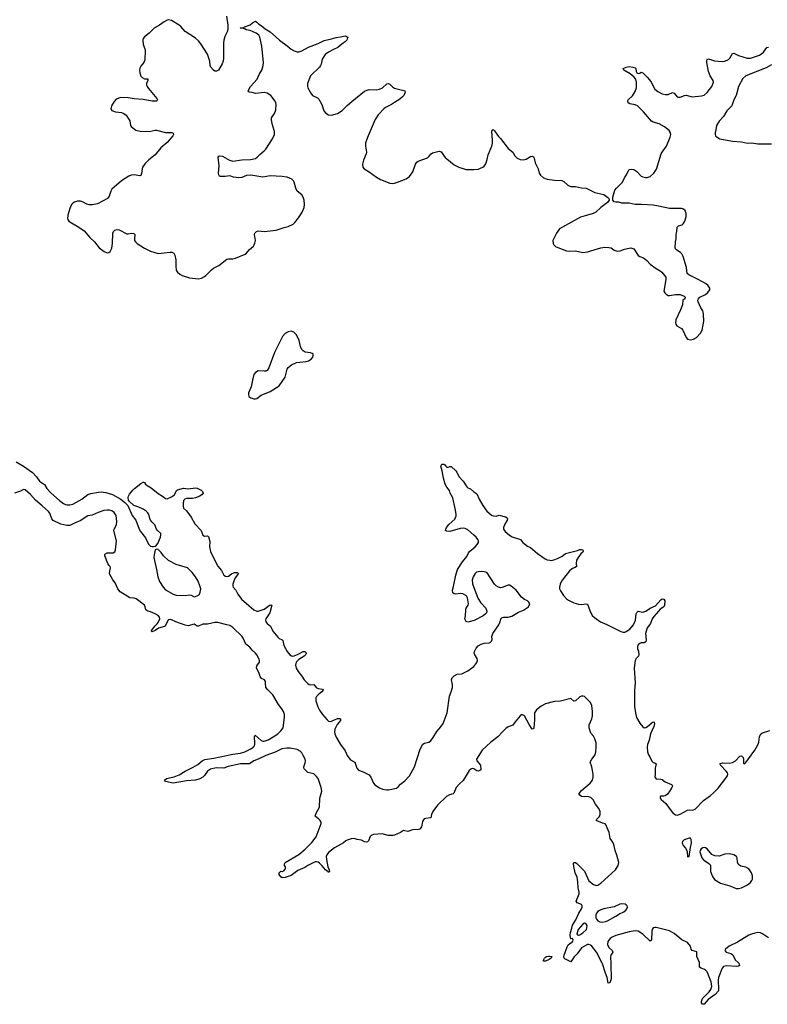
# Model space of a CAD drawing. Header units: inches. Extents: x 1835039 to 2027607, y 642849 to 774141.
# Tile 60 of 113: x 1935619 to 1945616, y 679451 to 692624. Entities that reach past the tile are written whole.
import ezdxf

# ---------------------------------------------------------------- set-up
doc = ezdxf.new("R2010")
doc.units = ezdxf.units.IN
doc.header["$MEASUREMENT"] = 0
for name, color, linetype in [('B9638', 7, 'Continuous'), ('B9639', 7, 'Continuous'), ('B9647', 7, 'Continuous'), ('B9648', 7, 'Continuous'), ('B9649', 7, 'Continuous')]:
    doc.layers.add(name, color=color, linetype=linetype)

msp = doc.modelspace()

# ---------------------------------------------------------------- linework, layer by layer
at = {"layer": 'B9638', "color": 6}
for points, elevation in [([(1936261, 690000), (1936259, 689970), (1936264, 689950), (1936278, 689930), (1936310, 689904), (1936410, 689850), (1936479, 689799), (1936556, 689710), (1936620, 689650), (1936682, 689570), (1936750, 689521), (1936790, 689505), (1936810, 689507), (1936830, 689524), (1936850, 689567), (1936859, 689630), (1936866, 689770), (1936873, 689790), (1936890, 689808), (1936923, 689817), (1936950, 689811), (1937050, 689757), (1937070, 689758), (1937110, 689770), (1937144, 689764), (1937158, 689750), (1937153, 689690), (1937156, 689670), (1937167, 689650), (1937190, 689630), (1937286, 689566), (1937370, 689528), (1937470, 689495), (1937630, 689514), (1937652, 689512), (1937679, 689499), (1937694, 689474), (1937707, 689410), (1937705, 689325), (1937711, 689271), (1937727, 689247), (1937759, 689219), (1937790, 689202), (1937890, 689172), (1938010, 689155), (1938050, 689166), (1938090, 689188), (1938110, 689203), (1938182, 689278), (1938210, 689299), (1938283, 689337), (1938390, 689419), (1938410, 689424), (1938470, 689426), (1938506, 689434), (1938632, 689488), (1938650, 689500), (1938690, 689549), (1938745, 689595), (1938756, 689610), (1938765, 689635), (1938770, 689670), (1938759, 689750), (1938764, 689770), (1938786, 689790), (1938810, 689797), (1938890, 689790), (1939050, 689807), (1939156, 689844), (1939210, 689855), (1939277, 689890), (1939300, 689910), (1939349, 689971), (1939367, 690000)], 400), ([(1935570, 686710), (1935668, 686650), (1935790, 686566), (1935845, 686510), (1935883, 686450), (1935950, 686404), (1935984, 686350), (1936035, 686295), (1936150, 686190), (1936206, 686150), (1936230, 686138), (1936250, 686132), (1936288, 686132), (1936330, 686142), (1936450, 686208), (1936530, 686270), (1936570, 686284), (1936675, 686305), (1936710, 686308), (1936770, 686300), (1936860, 686270), (1936970, 686210), (1937025, 686165), (1937065, 686125), (1937125, 685990), (1937174, 685930), (1937218, 685810), (1937236, 685776), (1937300, 685690), (1937322, 685642), (1937344, 685604), (1937370, 685582), (1937390, 685576), (1937410, 685575), (1937430, 685580), (1937450, 685596), (1937465, 685615), (1937501, 685699), (1937508, 685730), (1937506, 685750), (1937456, 685796), (1937447, 685810), (1937428, 685868), (1937390, 685900), (1937368, 685928), (1937359, 685950), (1937344, 686010), (1937330, 686030), (1937310, 686050), (1937270, 686077), (1937210, 686104), (1937145, 686125), (1937083, 686183), (1937076, 686196), (1937070, 686230), (1937075, 686250), (1937086, 686274), (1937132, 686330), (1937152, 686350), (1937241, 686419), (1937270, 686437), (1937276, 686436), (1937290, 686432), (1937303, 686410), (1937324, 686390), (1937379, 686359), (1937470, 686283), (1937529, 686249), (1937570, 686216), (1937590, 686213), (1937650, 686240), (1937690, 686268), (1937717, 686323), (1937727, 686333), (1937810, 686358), (1937870, 686349), (1937970, 686360), (1937990, 686357), (1938047, 686330), (1938065, 686310), (1938074, 686290), (1938058, 686270), (1938029, 686250), (1937970, 686228), (1937930, 686220), (1937850, 686220), (1937828, 686210), (1937810, 686190), (1937803, 686150), (1937803, 686110), (1937810, 686089), (1937850, 686051), (1937910, 685969), (1937961, 685881), (1938045, 685790), (1938070, 685727), (1938090, 685716), (1938130, 685718), (1938142, 685710), (1938162, 685642), (1938156, 685570), (1938171, 685510), (1938195, 685450), (1938270, 685314), (1938317, 685257), (1938350, 685194), (1938370, 685177), (1938390, 685173), (1938410, 685180), (1938453, 685210), (1938490, 685227), (1938527, 685227), (1938541, 685221), (1938545, 685210), (1938530, 685196), (1938502, 685158), (1938483, 685110), (1938471, 685070), (1938470, 685050), (1938475, 685030), (1938510, 684990), (1938538, 684938), (1938586, 684870), (1938750, 684730), (1938790, 684709), (1938810, 684709), (1938890, 684738), (1938970, 684796), (1938990, 684791), (1938962, 684690), (1938911, 684610), (1938906, 684590), (1938911, 684570), (1938930, 684544), (1938972, 684510), (1939004, 684444), (1939070, 684361), (1939090, 684343), (1939127, 684327), (1939137, 684317), (1939152, 684250), (1939194, 684170), (1939230, 684125), (1939252, 684112), (1939270, 684110), (1939290, 684115), (1939344, 684136), (1939410, 684171), (1939430, 684171), (1939452, 684150), (1939444, 684130), (1939422, 684110), (1939350, 684064), (1939318, 684030), (1939310, 684010), (1939307, 683990), (1939318, 683950), (1939342, 683902), (1939390, 683840), (1939422, 683790), (1939470, 683741), (1939490, 683728), (1939510, 683725), (1939550, 683728), (1939590, 683687), (1939610, 683678), (1939667, 683667), (1939675, 683655), (1939658, 683630), (1939619, 683601), (1939590, 683570), (1939580, 683550), (1939579, 683510), (1939607, 683430), (1939628, 683388), (1939668, 683328), (1939730, 683255), (1939750, 683240), (1939770, 683235), (1939790, 683238), (1939870, 683273), (1939895, 683275), (1939910, 683270), (1939910, 683250), (1939866, 683194), (1939832, 683130), (1939827, 683090), (1939831, 683070), (1939850, 683027), (1939908, 682928), (1939970, 682843), (1940000, 682780)], 300), ([(1940000, 681647), (1939982, 681638), (1939950, 681610), (1939830, 681543), (1939750, 681480), (1939724, 681450), (1939718, 681430), (1939722, 681390), (1939740, 681290), (1939757, 681250), (1939760, 681230), (1939750, 681214), (1939745, 681225), (1939710, 681251), (1939665, 681305), (1939630, 681338), (1939610, 681352), (1939590, 681358), (1939570, 681357), (1939470, 681307), (1939430, 681282), (1939339, 681241), (1939250, 681174), (1939170, 681147), (1939130, 681142), (1939110, 681156), (1939090, 681189), (1939090, 681210), (1939110, 681233), (1939130, 681230), (1939150, 681237), (1939170, 681261), (1939174, 681270), (1939172, 681290), (1939160, 681310), (1939158, 681330), (1939170, 681348), (1939350, 681456), (1939435, 681525), (1939525, 681615), (1939585, 681690), (1939650, 681870), (1939648, 681890), (1939637, 681910), (1939620, 681930), (1939570, 681970), (1939585, 682010), (1939629, 682090), (1939634, 682210), (1939659, 682301), (1939652, 682350), (1939612, 682470), (1939590, 682500), (1939550, 682535), (1939470, 682551), (1939422, 682602), (1939417, 682610), (1939417, 682630), (1939437, 682683), (1939439, 682710), (1939435, 682730), (1939410, 682782), (1939390, 682816), (1939370, 682836), (1939330, 682858), (1939236, 682876), (1939190, 682878), (1939123, 682870), (1939035, 682825), (1938910, 682781), (1938810, 682731), (1938751, 682709), (1938690, 682668), (1938570, 682670), (1938408, 682632), (1938350, 682611), (1938247, 682613), (1938170, 682597), (1938129, 682571), (1938090, 682512), (1938069, 682490), (1938030, 682468), (1937971, 682451), (1937850, 682443), (1937670, 682411), (1937569, 682430), (1937554, 682450), (1937584, 682470), (1937685, 682495), (1937750, 682520), (1937832, 682570), (1937938, 682622), (1937999, 682661), (1938061, 682710), (1938093, 682727), (1938214, 682746), (1938470, 682797), (1938570, 682809), (1938630, 682828), (1938710, 682870), (1938739, 682890), (1938757, 682910), (1938764, 682930), (1938765, 682950), (1938760, 683030), (1938768, 683052), (1938850, 682979), (1938870, 682970), (1938890, 682970), (1938940, 682990), (1939010, 683030), (1939070, 683070), (1939113, 683110), (1939140, 683150), (1939160, 683290), (1939158, 683330), (1939146, 683370), (1939124, 683404), (1939080, 683460), (1939005, 683590), (1938937, 683657), (1938910, 683690), (1938908, 683752), (1938905, 683770), (1938892, 683792), (1938851, 683811), (1938835, 683835), (1938816, 683890), (1938786, 683950), (1938790, 683980), (1938824, 684030), (1938825, 684050), (1938819, 684070), (1938790, 684126), (1938770, 684150), (1938727, 684187), (1938697, 684230), (1938645, 684270), (1938609, 684350), (1938595, 684370), (1938470, 684494), (1938430, 684519), (1938391, 684530), (1938270, 684557), (1938230, 684561), (1938130, 684539), (1938070, 684536), (1938010, 684508), (1937990, 684510), (1937950, 684539), (1937870, 684515), (1937830, 684522), (1937708, 684568), (1937650, 684596), (1937630, 684600), (1937610, 684596), (1937603, 684590), (1937570, 684523), (1937554, 684506), (1937475, 684485), (1937430, 684450), (1937390, 684433), (1937382, 684442), (1937381, 684450), (1937430, 684515), (1937459, 684541), (1937470, 684559), (1937494, 684610), (1937490, 684632), (1937472, 684652), (1937430, 684676), (1937370, 684702), (1937333, 684713), (1937307, 684727), (1937297, 684770), (1937287, 684790), (1937176, 684876), (1937150, 684885), (1937090, 684891), (1936962, 684970), (1936930, 685010), (1936897, 685090), (1936866, 685130), (1936822, 685210), (1936825, 685250), (1936835, 685290), (1936830, 685310), (1936810, 685328), (1936797, 685350), (1936759, 685450), (1936757, 685470), (1936770, 685483), (1936788, 685490), (1936870, 685490), (1936890, 685504), (1936901, 685530), (1936912, 685650), (1936877, 685790), (1936882, 685810), (1936914, 685866), (1936920, 685910), (1936909, 685990), (1936881, 686030), (1936851, 686051), (1936822, 686062), (1936790, 686064), (1936744, 686056), (1936667, 686033), (1936590, 685994), (1936530, 685985), (1936507, 685973), (1936437, 685923), (1936350, 685890), (1936290, 685857), (1936250, 685855), (1936170, 685874), (1936066, 685926), (1936050, 685947), (1936022, 686022), (1936004, 686044), (1935921, 686121), (1935830, 686195), (1935763, 686270), (1935693, 686333), (1935670, 686337), (1935630, 686316), (1935550, 686290)], 300)]:
    msp.add_lwpolyline(points, dxfattribs=dict(at, elevation=elevation))
for points, elevation in [([(1939250, 688457), (1939210, 688450), (1939170, 688424), (1939135, 688385), (1939025, 688170), (1938950, 687966), (1938930, 687932), (1938910, 687922), (1938890, 687920), (1938810, 687924), (1938770, 687903), (1938750, 687875), (1938730, 687799), (1938714, 687710), (1938678, 687630), (1938677, 687610), (1938684, 687584), (1938710, 687564), (1938750, 687552), (1938770, 687550), (1938790, 687556), (1938850, 687600), (1938970, 687650), (1939090, 687724), (1939170, 687843), (1939196, 687950), (1939209, 687971), (1939253, 688007), (1939321, 688039), (1939448, 688052), (1939479, 688061), (1939516, 688084), (1939537, 688110), (1939545, 688130), (1939541, 688150), (1939530, 688160), (1939508, 688168), (1939438, 688178), (1939410, 688193), (1939391, 688211), (1939372, 688250), (1939354, 688330), (1939342, 688362), (1939314, 688414), (1939284, 688444)], 400), ([(1937450, 685539), (1937430, 685530), (1937415, 685465), (1937414, 685430), (1937449, 685270), (1937465, 685170), (1937488, 685108), (1937539, 685030), (1937570, 684998), (1937610, 684972), (1937670, 684938), (1937710, 684924), (1937830, 684920), (1937890, 684928), (1937910, 684924), (1937950, 684903), (1937970, 684907), (1938010, 684925), (1938023, 684937), (1938034, 684966), (1938039, 685010), (1938030, 685049), (1938006, 685110), (1937971, 685170), (1937926, 685230), (1937864, 685290), (1937710, 685334), (1937610, 685390), (1937542, 685450), (1937510, 685494), (1937470, 685534)], 300)]:
    msp.add_lwpolyline(points, close=True, dxfattribs=dict(at, elevation=elevation))
at = {"layer": 'B9639', "color": 6, "elevation": 400}
for points in [[(1938383, 692670), (1938404, 692550), (1938403, 692510), (1938396, 692470), (1938363, 692397), (1938348, 692350), (1938344, 692310), (1938345, 692110), (1938338, 692070), (1938325, 692035), (1938276, 691950), (1938250, 691937), (1938230, 691937), (1938210, 691947), (1938173, 691990), (1938165, 692010), (1938161, 692070), (1938130, 692162), (1938042, 692302), (1938010, 692341), (1937970, 692378), (1937830, 692465), (1937773, 692533), (1937752, 692552), (1937650, 692612), (1937610, 692623), (1937590, 692618), (1937550, 692595), (1937490, 692551), (1937417, 692510), (1937350, 692445), (1937290, 692396), (1937272, 692370), (1937266, 692350), (1937271, 692290), (1937293, 692233), (1937297, 692210), (1937292, 692088), (1937280, 692050), (1937240, 692000), (1937225, 691975), (1937221, 691950), (1937226, 691914), (1937240, 691870), (1937256, 691850), (1937290, 691834), (1937332, 691832), (1937334, 691810), (1937316, 691770), (1937316, 691750), (1937323, 691730), (1937341, 691701), (1937452, 691570), (1937462, 691550), (1937458, 691542), (1937448, 691532), (1937390, 691534), (1937270, 691557), (1937150, 691563), (1937070, 691579), (1936970, 691582), (1936910, 691559), (1936882, 691530), (1936848, 691470), (1936837, 691430), (1936849, 691409), (1936898, 691390), (1936981, 691381), (1937010, 691369), (1937045, 691345), (1937085, 691285), (1937092, 691270), (1937102, 691210), (1937110, 691195), (1937170, 691147), (1937230, 691133), (1937350, 691130), (1937430, 691144), (1937450, 691144), (1937570, 691113), (1937653, 691113), (1937670, 691105), (1937674, 691090), (1937668, 691070), (1937590, 690979), (1937506, 690910), (1937430, 690815), (1937345, 690750), (1937299, 690701), (1937263, 690650), (1937256, 690630), (1937250, 690564), (1937239, 690541), (1937226, 690534), (1937150, 690549), (1937110, 690544), (1937079, 690530), (1936981, 690470), (1936850, 690357), (1936837, 690330), (1936816, 690264), (1936792, 690230), (1936658, 690162), (1936590, 690146), (1936550, 690146), (1936517, 690157), (1936470, 690183), (1936430, 690196), (1936390, 690195), (1936350, 690184), (1936330, 690170), (1936314, 690150), (1936290, 690097), (1936262, 690010), (1936261, 690000)], [(1939367, 690000), (1939398, 690050), (1939422, 690110), (1939429, 690150), (1939423, 690210), (1939411, 690251), (1939390, 690282), (1939328, 690330), (1939310, 690370), (1939291, 690451), (1939279, 690470), (1939257, 690490), (1939196, 690516), (1939128, 690528), (1938970, 690533), (1938870, 690518), (1938710, 690545), (1938650, 690539), (1938590, 690514), (1938550, 690509), (1938478, 690518), (1938430, 690534), (1938365, 690525), (1938305, 690525), (1938290, 690530), (1938280, 690550), (1938276, 690570), (1938285, 690670), (1938274, 690786), (1938282, 690798), (1938297, 690803), (1938330, 690797), (1938424, 690744), (1938470, 690730), (1938588, 690748), (1938706, 690754), (1938770, 690768), (1938796, 690784), (1938830, 690821), (1938890, 690869), (1938909, 690890), (1938999, 691030), (1939025, 691090), (1939025, 691130), (1938996, 691230), (1938985, 691290), (1938988, 691310), (1939026, 691370), (1939042, 691418), (1939050, 691490), (1939046, 691510), (1939033, 691533), (1938976, 691610), (1938930, 691639), (1938890, 691648), (1938770, 691635), (1938729, 691651), (1938690, 691656), (1938680, 691660), (1938673, 691670), (1938704, 691730), (1938793, 691830), (1938821, 691890), (1938859, 691950), (1938874, 692010), (1938880, 692050), (1938856, 692270), (1938830, 692390), (1938817, 692417), (1938783, 692443), (1938699, 692479), (1938648, 692490), (1938630, 692502), (1938608, 692508), (1938568, 692510), (1938570, 692514), (1938610, 692514), (1938626, 692530), (1938703, 692557), (1938730, 692582), (1938770, 692602), (1938790, 692592), (1938811, 692570), (1938850, 692547), (1938903, 692503), (1938970, 692460), (1939092, 692352), (1939196, 692276), (1939249, 692229), (1939290, 692207), (1939330, 692194), (1939350, 692193), (1939390, 692205), (1939482, 692258), (1939610, 692306), (1939690, 692347), (1939790, 692368), (1939850, 692387), (1939910, 692393), (1939970, 692406), (1939983, 692403), (1940000, 692394)], [(1940000, 692367), (1939995, 692350), (1939975, 692330), (1939925, 692295), (1939873, 692250), (1939815, 692225), (1939750, 692190), (1939704, 692156), (1939663, 692097), (1939652, 692030), (1939643, 692010), (1939627, 691990), (1939507, 691873), (1939467, 691770), (1939467, 691730), (1939472, 691710), (1939510, 691639), (1939536, 691610), (1939599, 691579), (1939620, 691560), (1939661, 691490), (1939686, 691406), (1939712, 691372), (1939750, 691350), (1939790, 691345), (1939870, 691368), (1939931, 691410), (1940000, 691474)]]:
    msp.add_lwpolyline(points, dxfattribs=at)
at = {"layer": 'B9647', "color": 6, "elevation": 300}
for points in [[(1943524, 680000), (1943525, 679990), (1943526, 679790), (1943510, 679739), (1943490, 679733), (1943476, 679810), (1943450, 679868), (1943412, 679992), (1943408, 680000)], [(1945233, 680000), (1945240, 679990), (1945243, 679970), (1945230, 679961), (1945210, 679958), (1945070, 679968), (1945030, 679955), (1945010, 679936), (1944963, 679810), (1944960, 679770), (1944965, 679655), (1944961, 679630), (1944918, 679582), (1944824, 679516), (1944770, 679451), (1944750, 679453), (1944737, 679470), (1944738, 679490), (1944749, 679530), (1944840, 679620), (1944861, 679650), (1944873, 679690), (1944866, 679750), (1944810, 679885), (1944791, 679910), (1944778, 679918), (1944730, 679935), (1944709, 679950), (1944710, 680000)]]:
    msp.add_lwpolyline(points, dxfattribs=at)
at = {"layer": 'B9648', "color": 6}
for points, elevation in [([(1943179, 690000), (1943118, 689982), (1942835, 689825), (1942795, 689770), (1942750, 689670), (1942752, 689630), (1942761, 689610), (1942783, 689590), (1942814, 689574), (1942930, 689532), (1942970, 689526), (1943050, 689532), (1943150, 689510), (1943210, 689517), (1943390, 689572), (1943441, 689579), (1943497, 689577), (1943530, 689570), (1943570, 689542), (1943612, 689528), (1943650, 689531), (1943706, 689554), (1943770, 689568), (1943792, 689570), (1943830, 689557), (1943888, 689468), (1943910, 689456), (1943960, 689440), (1944004, 689404), (1944050, 689351), (1944130, 689295), (1944185, 689265), (1944205, 689245), (1944257, 689177), (1944261, 689170), (1944261, 689150), (1944234, 688994), (1944247, 688970), (1944264, 688950), (1944290, 688936), (1944310, 688935), (1944390, 688947), (1944450, 688946), (1944506, 688926), (1944515, 688915), (1944518, 688910), (1944511, 688890), (1944485, 688870), (1944483, 688810), (1944457, 688743), (1944392, 688610), (1944388, 688570), (1944393, 688550), (1944407, 688530), (1944470, 688491), (1944488, 688470), (1944531, 688370), (1944550, 688350), (1944590, 688341), (1944630, 688350), (1944670, 688370), (1944722, 688430), (1944743, 688470), (1944768, 688590), (1944763, 688683), (1944752, 688730), (1944725, 688770), (1944689, 688850), (1944685, 688870), (1944694, 688890), (1944714, 688910), (1944790, 688948), (1944817, 688970), (1944845, 689010), (1944846, 689030), (1944822, 689070), (1944790, 689095), (1944692, 689150), (1944565, 689210), (1944545, 689230), (1944535, 689310), (1944490, 689454), (1944474, 689490), (1944453, 689510), (1944392, 689550), (1944385, 689565), (1944389, 689650), (1944396, 689690), (1944395, 689750), (1944407, 689790), (1944412, 689848), (1944430, 689867), (1944479, 689881), (1944490, 689891), (1944513, 689930), (1944529, 689990), (1944529, 690000)], 400), ([(1940000, 682780), (1940006, 682766), (1940043, 682723), (1940102, 682690), (1940129, 682610), (1940150, 682585), (1940210, 682561), (1940290, 682519), (1940314, 682490), (1940350, 682410), (1940370, 682387), (1940430, 682346), (1940470, 682331), (1940530, 682321), (1940550, 682322), (1940656, 682344), (1940678, 682362), (1940710, 682397), (1940770, 682441), (1940830, 682509), (1940898, 682630), (1940975, 682865), (1941010, 682930), (1941030, 682945), (1941090, 682959), (1941110, 682972), (1941150, 683019), (1941198, 683102), (1941250, 683162), (1941282, 683210), (1941337, 683350), (1941368, 683572), (1941390, 683631), (1941405, 683690), (1941408, 683730), (1941394, 683790), (1941403, 683817), (1941430, 683844), (1941470, 683867), (1941530, 683873), (1941556, 683884), (1941610, 683913), (1941691, 683970), (1941730, 684023), (1941741, 684050), (1941736, 684076), (1941705, 684125), (1941696, 684150), (1941699, 684170), (1941722, 684218), (1941750, 684249), (1941790, 684270), (1941830, 684284), (1941895, 684285), (1941910, 684291), (1941929, 684310), (1941935, 684330), (1941933, 684370), (1941945, 684410), (1942024, 684530), (1942043, 684570), (1942052, 684608), (1942061, 684619), (1942072, 684628), (1942088, 684632), (1942150, 684629), (1942198, 684642), (1942290, 684698), (1942354, 684726), (1942398, 684750), (1942421, 684770), (1942441, 684810), (1942429, 684830), (1942408, 684848), (1942370, 684866), (1942330, 684897), (1942257, 684990), (1942190, 685047), (1942170, 685057), (1942150, 685060), (1942070, 685027), (1942050, 685024), (1942021, 685030), (1941991, 685050), (1941970, 685073), (1941870, 685222), (1941850, 685234), (1941830, 685239), (1941790, 685243), (1941750, 685238), (1941729, 685231), (1941710, 685213), (1941683, 685170), (1941670, 685130), (1941675, 685075), (1941745, 684885), (1941784, 684824), (1941850, 684750), (1941865, 684710), (1941861, 684690), (1941843, 684670), (1941815, 684650), (1941694, 684586), (1941610, 684565), (1941590, 684574), (1941579, 684590), (1941573, 684610), (1941581, 684650), (1941584, 684730), (1941590, 684751), (1941615, 684790), (1941620, 684810), (1941609, 684890), (1941594, 684914), (1941543, 684943), (1941510, 684946), (1941450, 684939), (1941430, 684941), (1941410, 684958), (1941405, 684990), (1941420, 685040), (1941450, 685191), (1941474, 685270), (1941540, 685370), (1941600, 685440), (1941619, 685490), (1941632, 685510), (1941708, 685570), (1941738, 685602), (1941752, 685628), (1941753, 685650), (1941746, 685670), (1941722, 685702), (1941685, 685730), (1941610, 685800), (1941577, 685817), (1941550, 685821), (1941510, 685817), (1941370, 685776), (1941330, 685781), (1941313, 685790), (1941317, 685810), (1941328, 685830), (1941358, 685870), (1941437, 685943), (1941454, 685986), (1941455, 686010), (1941444, 686084), (1941409, 686229), (1941375, 686290), (1941365, 686325), (1941330, 686369), (1941310, 686410), (1941284, 686490), (1941266, 686590), (1941249, 686651), (1941264, 686676), (1941290, 686679), (1941303, 686670), (1941315, 686650), (1941330, 686639), (1941350, 686636), (1941370, 686646), (1941390, 686647), (1941450, 686590), (1941465, 686570), (1941493, 686513), (1941550, 686448), (1941596, 686376), (1941610, 686363), (1941649, 686349), (1941690, 686307), (1941730, 686279), (1941762, 686210), (1941810, 686123), (1941865, 686050), (1941890, 686025), (1941930, 685993), (1941950, 685984), (1941990, 685983), (1942030, 685993), (1942114, 685974), (1942139, 685959), (1942143, 685950), (1942139, 685930), (1942104, 685876), (1942090, 685830), (1942090, 685810), (1942110, 685777), (1942167, 685727), (1942205, 685705), (1942317, 685670), (1942348, 685630), (1942370, 685610), (1942410, 685582), (1942450, 685562), (1942544, 685484), (1942644, 685410), (1942670, 685398), (1942709, 685391), (1942730, 685390), (1942763, 685397), (1942810, 685415), (1942873, 685447), (1942918, 685482), (1943077, 685523), (1943110, 685535), (1943130, 685537), (1943150, 685530), (1943155, 685510), (1943150, 685499), (1943124, 685476), (1943096, 685444), (1943065, 685395), (1943058, 685350), (1943065, 685310), (1943046, 685294), (1943010, 685280), (1942972, 685250), (1942890, 685150), (1942863, 685110), (1942844, 685070), (1942835, 685030), (1942838, 685010), (1942850, 684983), (1942890, 684922), (1942930, 684877), (1942957, 684857), (1943030, 684823), (1943090, 684804), (1943130, 684799), (1943190, 684809), (1943210, 684804), (1943241, 684721), (1943275, 684655), (1943304, 684624), (1943387, 684567), (1943470, 684533), (1943658, 684438), (1943690, 684429), (1943710, 684431), (1943730, 684439), (1943776, 684470), (1943828, 684530), (1943852, 684590), (1943864, 684676), (1943870, 684693), (1943879, 684701), (1943890, 684710), (1943950, 684699), (1943990, 684711), (1944050, 684749), (1944120, 684780), (1944190, 684863), (1944210, 684874), (1944234, 684870), (1944244, 684850), (1944242, 684790), (1944234, 684770), (1944181, 684739), (1944161, 684710), (1944099, 684641), (1944078, 684610), (1944054, 684546), (1944008, 684490), (1943985, 684410), (1943994, 684326), (1943990, 684300), (1943971, 684289), (1943930, 684288), (1943910, 684279), (1943890, 684259), (1943881, 684239), (1943882, 684210), (1943895, 684170), (1943898, 684130), (1943893, 684110), (1943863, 684077), (1943850, 684050), (1943836, 683950), (1943849, 683750), (1943840, 683650), (1943842, 683430), (1943856, 683330), (1943868, 683290), (1943910, 683212), (1943950, 683163), (1943970, 683151), (1943990, 683153), (1944013, 683167), (1944070, 683219), (1944090, 683229), (1944105, 683225), (1944108, 683210), (1944097, 683170), (1944055, 683070), (1944035, 682985), (1944012, 682928), (1944008, 682892), (1944013, 682830), (1944027, 682790), (1944044, 682764), (1944070, 682704), (1944090, 682688), (1944110, 682683), (1944129, 682670), (1944117, 682610), (1944116, 682530), (1944110, 682490), (1944130, 682469), (1944190, 682464), (1944210, 682458), (1944250, 682426), (1944333, 682393), (1944345, 682385), (1944350, 682370), (1944340, 682350), (1944314, 682306), (1944279, 682261), (1944250, 682241), (1944230, 682236), (1944190, 682238), (1944184, 682230), (1944183, 682210), (1944196, 682190), (1944259, 682139), (1944330, 682040), (1944350, 682018), (1944390, 681985), (1944410, 681980), (1944450, 681994), (1944550, 682050), (1944570, 682054), (1944610, 682049), (1944630, 682053), (1944650, 682062), (1944762, 682178), (1944856, 682244), (1944898, 682282), (1944957, 682343), (1945062, 682478), (1945083, 682510), (1945089, 682530), (1945082, 682550), (1945067, 682570), (1944992, 682650), (1944984, 682670), (1944986, 682674), (1945018, 682682), (1945110, 682678), (1945150, 682687), (1945191, 682710), (1945250, 682770), (1945270, 682776), (1945291, 682751), (1945296, 682730), (1945296, 682676), (1945310, 682669), (1945330, 682686), (1945363, 682737), (1945450, 682853), (1945495, 682930), (1945503, 682957), (1945512, 683030), (1945529, 683071), (1945550, 683085), (1945650, 683113)], 300), ([(1943408, 680000), (1943330, 680150), (1943270, 680227), (1943250, 680244), (1943230, 680252), (1943210, 680251), (1943170, 680231), (1943130, 680205), (1943072, 680128), (1943032, 680088), (1942990, 680021), (1942910, 680060), (1942898, 680070), (1942893, 680090), (1942898, 680110), (1942938, 680222), (1942955, 680245), (1942976, 680264), (1943010, 680285), (1943022, 680310), (1943012, 680332), (1942989, 680329), (1942983, 680343), (1942978, 680378), (1942982, 680410), (1943004, 680470), (1943011, 680510), (1943057, 680583), (1943096, 680670), (1943133, 680730), (1943141, 680750), (1943141, 680770), (1943130, 680787), (1943072, 680810), (1943062, 680830), (1943093, 680907), (1943100, 680930), (1943099, 680950), (1943085, 681010), (1943082, 681090), (1943072, 681152), (1943048, 681210), (1943030, 681294), (1943025, 681335), (1943030, 681350), (1943050, 681348), (1943070, 681334), (1943170, 681231), (1943230, 681101), (1943290, 681056), (1943330, 681039), (1943350, 681044), (1943390, 681070), (1943586, 681250), (1943622, 681310), (1943629, 681350), (1943605, 681445), (1943582, 681510), (1943565, 681590), (1943550, 681621), (1943515, 681670), (1943500, 681750), (1943473, 681810), (1943461, 681850), (1943447, 681867), (1943410, 681876), (1943328, 681910), (1943335, 681930), (1943370, 681966), (1943381, 681990), (1943380, 682030), (1943361, 682070), (1943318, 682130), (1943287, 682187), (1943257, 682217), (1943244, 682224), (1943210, 682231), (1943167, 682227), (1943130, 682230), (1943107, 682247), (1943102, 682262), (1943101, 682270), (1943130, 682313), (1943247, 682410), (1943278, 682450), (1943288, 682490), (1943286, 682530), (1943269, 682630), (1943249, 682690), (1943268, 682730), (1943313, 682790), (1943323, 682830), (1943328, 682890), (1943326, 682950), (1943310, 683004), (1943290, 683040), (1943258, 683078), (1943233, 683150), (1943233, 683190), (1943268, 683270), (1943279, 683310), (1943279, 683370), (1943269, 683449), (1943250, 683487), (1943230, 683510), (1943170, 683567), (1943154, 683574), (1943130, 683573), (1943110, 683563), (1943050, 683510), (1943030, 683508), (1942990, 683542), (1942852, 683508), (1942770, 683504), (1942650, 683472), (1942590, 683442), (1942529, 683390), (1942503, 683350), (1942504, 683256), (1942493, 683150), (1942490, 683138), (1942485, 683135), (1942470, 683132), (1942430, 683195), (1942368, 683310), (1942344, 683324), (1942330, 683324), (1942310, 683312), (1942243, 683230), (1942214, 683186), (1942150, 683163), (1942120, 683140), (1942078, 683102), (1942013, 683030), (1941920, 682960), (1941804, 682850), (1941729, 682730), (1941731, 682710), (1941780, 682650), (1941784, 682590), (1941770, 682579), (1941750, 682571), (1941730, 682575), (1941690, 682601), (1941670, 682606), (1941650, 682599), (1941630, 682581), (1941550, 682446), (1941499, 682401), (1941456, 682350), (1941424, 682276), (1941414, 682266), (1941367, 682253), (1941328, 682232), (1941206, 682114), (1941142, 682030), (1941125, 681990), (1941115, 681945), (1941050, 681938), (1941029, 681931), (1941019, 681921), (1941005, 681895), (1940993, 681827), (1940970, 681795), (1940950, 681788), (1940870, 681784), (1940810, 681764), (1940770, 681774), (1940750, 681775), (1940710, 681749), (1940630, 681712), (1940612, 681710), (1940548, 681708), (1940468, 681732), (1940350, 681723), (1940318, 681710), (1940306, 681694), (1940283, 681637), (1940270, 681624), (1940250, 681619), (1940230, 681624), (1940190, 681646), (1940130, 681656), (1940090, 681668), (1940050, 681664), (1940010, 681652), (1940000, 681647)], 300), ([(1944710, 680000), (1944711, 680010), (1944674, 680090), (1944672, 680152), (1944610, 680173), (1944598, 680190), (1944587, 680230), (1944550, 680276), (1944475, 680315), (1944370, 680400), (1944310, 680433), (1944130, 680479), (1944110, 680481), (1944090, 680474), (1944074, 680450), (1944070, 680430), (1944069, 680311), (1944050, 680296), (1943952, 680390), (1943890, 680428), (1943850, 680435), (1943770, 680423), (1943590, 680370), (1943543, 680350), (1943515, 680330), (1943484, 680290), (1943481, 680250), (1943498, 680210), (1943540, 680170), (1943550, 680150), (1943525, 680110), (1943518, 680082), (1943524, 680000)], 300), ([(1945630, 680341), (1945550, 680396), (1945526, 680406), (1945490, 680410), (1945450, 680403), (1945405, 680390), (1945370, 680374), (1945218, 680282), (1945106, 680230), (1945057, 680190), (1945049, 680170), (1945066, 680150), (1945130, 680130), (1945153, 680113), (1945186, 680046), (1945225, 680010), (1945233, 680000)], 300)]:
    msp.add_lwpolyline(points, dxfattribs=dict(at, elevation=elevation))
at = {"layer": 'B9648', "color": 6, "elevation": 300}
for points in [[(1944590, 681675), (1944570, 681673), (1944502, 681650), (1944483, 681630), (1944479, 681610), (1944490, 681577), (1944521, 681541), (1944538, 681510), (1944545, 681485), (1944550, 681423), (1944570, 681427), (1944590, 681550), (1944604, 681610), (1944598, 681658)], [(1944770, 681550), (1944754, 681546), (1944730, 681532), (1944718, 681510), (1944715, 681490), (1944740, 681410), (1944762, 681382), (1944835, 681335), (1944854, 681314), (1944858, 681290), (1944857, 681230), (1944883, 681163), (1944910, 681120), (1944990, 681072), (1945116, 681036), (1945201, 681001), (1945230, 680999), (1945270, 681009), (1945350, 681050), (1945390, 681080), (1945411, 681109), (1945416, 681124), (1945418, 681170), (1945406, 681210), (1945370, 681264), (1945330, 681287), (1945260, 681300), (1945237, 681317), (1945219, 681350), (1945213, 681410), (1945203, 681430), (1945170, 681451), (1945110, 681463), (1945050, 681458), (1944970, 681435), (1944916, 681436), (1944875, 681455), (1944810, 681531), (1944790, 681546)], [(1943670, 680796), (1943645, 680790), (1943570, 680755), (1943430, 680728), (1943390, 680717), (1943370, 680707), (1943350, 680692), (1943333, 680670), (1943325, 680650), (1943324, 680610), (1943332, 680590), (1943350, 680569), (1943375, 680555), (1943410, 680549), (1943450, 680557), (1943481, 680570), (1943592, 680630), (1943639, 680661), (1943698, 680690), (1943722, 680710), (1943738, 680730), (1943746, 680750), (1943742, 680770), (1943730, 680784), (1943713, 680793)], [(1943170, 680535), (1943150, 680525), (1943087, 680450), (1943069, 680389), (1943090, 680378), (1943110, 680382), (1943150, 680407), (1943197, 680450), (1943204, 680470), (1943206, 680506), (1943190, 680534)], [(1942650, 680028), (1942624, 680030), (1942623, 680043), (1942637, 680070), (1942650, 680080), (1942665, 680090), (1942690, 680096), (1942710, 680097), (1942734, 680090), (1942724, 680070), (1942698, 680050)]]:
    msp.add_lwpolyline(points, close=True, dxfattribs=at)
at = {"layer": 'B9649', "color": 6, "elevation": 400}
for points in [[(1940000, 692394), (1940006, 692390), (1940006, 692386), (1940000, 692367)], [(1944529, 690000), (1944529, 690030), (1944517, 690070), (1944495, 690090), (1944470, 690097), (1944310, 690096), (1944162, 690130), (1944090, 690141), (1943933, 690153), (1943850, 690150), (1943770, 690171), (1943671, 690171), (1943630, 690182), (1943590, 690184), (1943570, 690189), (1943549, 690210), (1943549, 690250), (1943578, 690342), (1943599, 690370), (1943681, 690450), (1943707, 690510), (1943733, 690547), (1943752, 690590), (1943770, 690618), (1943795, 690625), (1943830, 690620), (1943873, 690593), (1943930, 690529), (1943950, 690520), (1943988, 690512), (1944010, 690513), (1944050, 690527), (1944100, 690570), (1944134, 690626), (1944198, 690830), (1944210, 690853), (1944270, 690930), (1944319, 691050), (1944327, 691090), (1944319, 691119), (1944302, 691142), (1944241, 691190), (1944171, 691230), (1944090, 691253), (1944065, 691265), (1943961, 691390), (1943880, 691470), (1943850, 691484), (1943778, 691498), (1943754, 691510), (1943750, 691530), (1943755, 691550), (1943814, 691606), (1943850, 691664), (1943866, 691714), (1943868, 691790), (1943854, 691834), (1943837, 691857), (1943780, 691900), (1943696, 691950), (1943690, 691970), (1943729, 691990), (1943770, 691997), (1943818, 691990), (1943850, 691979), (1943858, 691970), (1943860, 691930), (1943870, 691912), (1943890, 691903), (1943912, 691908), (1943930, 691920), (1943950, 691914), (1944010, 691857), (1944041, 691821), (1944062, 691790), (1944110, 691693), (1944150, 691664), (1944210, 691633), (1944250, 691625), (1944290, 691625), (1944350, 691648), (1944370, 691641), (1944410, 691593), (1944430, 691586), (1944450, 691586), (1944510, 691610), (1944530, 691612), (1944610, 691590), (1944735, 691605), (1944770, 691616), (1944810, 691650), (1944874, 691730), (1944894, 691774), (1944896, 691790), (1944892, 691810), (1944851, 691871), (1944831, 691931), (1944808, 692052), (1944806, 692074), (1944810, 692091), (1944830, 692099), (1944910, 692073), (1945010, 692064), (1945050, 692069), (1945096, 692090), (1945116, 692110), (1945150, 692170), (1945170, 692178), (1945230, 692146), (1945345, 692110), (1945390, 692110), (1945458, 692130), (1945510, 692148), (1945542, 692170), (1945563, 692190), (1945610, 692253), (1945630, 692255)], [(1945670, 692018), (1945601, 691979), (1945330, 691874), (1945290, 691837), (1945232, 691730), (1945199, 691610), (1945169, 691550), (1945143, 691470), (1945076, 691404), (1945030, 691330), (1944970, 691265), (1944935, 691210), (1944929, 691150), (1944918, 691110), (1944918, 691090), (1944925, 691070), (1944944, 691050), (1944982, 691030), (1945150, 690999), (1945270, 690988), (1945350, 690973), (1945410, 690976), (1945490, 690964), (1945670, 690964)], [(1940000, 691474), (1940061, 691530), (1940230, 691667), (1940250, 691678), (1940290, 691689), (1940390, 691686), (1940430, 691693), (1940470, 691710), (1940530, 691766), (1940550, 691770), (1940570, 691762), (1940606, 691726), (1940630, 691709), (1940757, 691677), (1940767, 691670), (1940773, 691653), (1940755, 691610), (1940738, 691590), (1940701, 691559), (1940630, 691517), (1940590, 691488), (1940510, 691450), (1940486, 691430), (1940412, 691350), (1940373, 691290), (1940278, 691070), (1940245, 690975), (1940245, 690930), (1940257, 690850), (1940251, 690829), (1940215, 690745), (1940201, 690690), (1940209, 690650), (1940225, 690630), (1940292, 690590), (1940390, 690518), (1940445, 690485), (1940570, 690438), (1940610, 690434), (1940630, 690437), (1940670, 690448), (1940786, 690494), (1940830, 690524), (1940875, 690590), (1940913, 690690), (1940930, 690717), (1940948, 690732), (1941070, 690776), (1941090, 690792), (1941119, 690830), (1941137, 690843), (1941230, 690866), (1941255, 690855), (1941310, 690782), (1941330, 690763), (1941430, 690683), (1941490, 690651), (1941590, 690620), (1941690, 690620), (1941750, 690626), (1941810, 690650), (1941830, 690666), (1941850, 690697), (1941870, 690753), (1941885, 690815), (1941934, 690930), (1941941, 690970), (1941941, 691010), (1941931, 691129), (1941935, 691145), (1941950, 691153), (1941970, 691135), (1942022, 691062), (1942050, 691036), (1942150, 690900), (1942211, 690851), (1942241, 690801), (1942273, 690773), (1942313, 690753), (1942350, 690747), (1942390, 690759), (1942450, 690794), (1942470, 690798), (1942490, 690790), (1942499, 690770), (1942512, 690710), (1942552, 690630), (1942565, 690570), (1942582, 690542), (1942623, 690510), (1942670, 690491), (1942770, 690475), (1942870, 690471), (1942897, 690457), (1942950, 690409), (1942975, 690395), (1942990, 690390), (1943050, 690390), (1943130, 690376), (1943192, 690372), (1943310, 690311), (1943350, 690305), (1943430, 690284), (1943485, 690245), (1943498, 690230), (1943503, 690210), (1943481, 690179), (1943390, 690110), (1943324, 690050), (1943288, 690032), (1943179, 690000)]]:
    msp.add_lwpolyline(points, dxfattribs=at)

doc.saveas('drawing.dxf')
